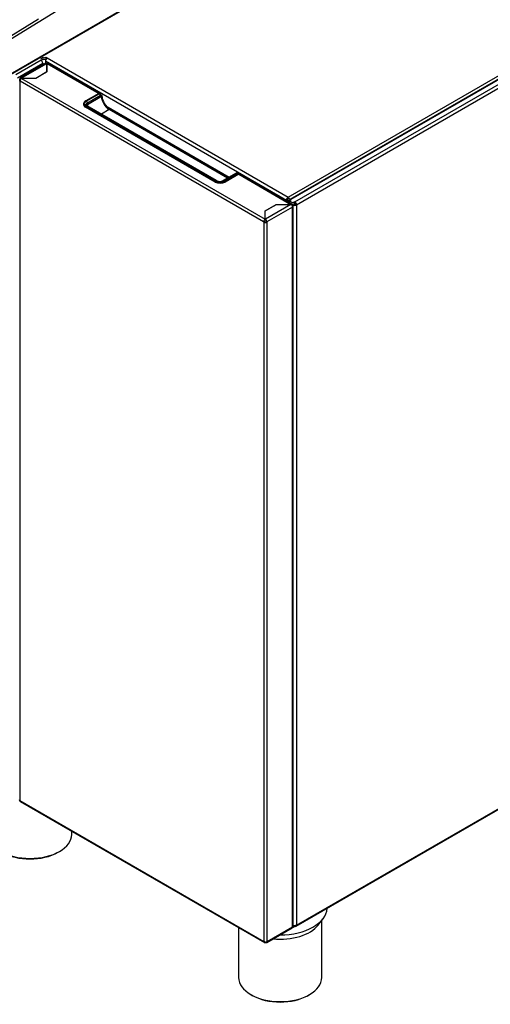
# Model space of a CAD drawing. Header units: millimetres. Extents: x 0 to 287, y 0 to 200.
# Tile 49 of 54: x 231 to 254, y 85 to 132. Entities that reach past the tile are written whole.
import ezdxf

# ---------------------------------------------------------------- set-up
doc = ezdxf.new("R2010")
doc.units = ezdxf.units.MM
doc.layers.add('130.191_BW4C_CTM', color=7, linetype='Continuous')
doc.layers.add('Défaut', color=7, linetype='Continuous')

# ---------------------------------------------------------------- blocks, each defined once
blk = doc.blocks.new('SE3')
at = {"layer": '130.191_BW4C_CTM', "color": 7, "linetype": 'Continuous'}
for p, q in [((261.213, 149.64), (226.695, 128.319)), ((228.037, 127.588), (261.279, 146.78)), ((228.058, 127.634), (261.3, 146.826)), ((244.356, 123.412), (277.024, 142.273)), ((277.216, 142.23), (244.428, 123.3)), ((277.27, 142.225), (244.482, 123.294)), ((244.674, 123.183), (277.732, 142.269)), ((277.823, 142.126), (244.759, 123.036)), ((226.622, 128.44), (232.362, 131.986)), ((232.421, 130.119), (232.527, 130.058)), ((232.424, 130.117), (232.494, 130.158)), ((232.547, 130.128), (232.491, 130.16)), ((232.547, 130.046), (232.527, 130.058)), ((232.689, 130.128), (232.706, 130.138)), ((232.706, 130.056), (232.689, 130.046)), ((232.706, 130.138), (232.777, 130.097)), ((232.724, 130.046), (232.706, 130.056)), ((232.777, 130.097), (244.356, 123.412)), ((232.479, 129.989), (231.272, 129.292)), ((231.351, 129.145), (232.563, 129.844)), ((232.707, 129.843), (231.477, 129.133)), ((231.529, 129.127), (232.755, 129.835)), ((232.479, 129.989), (232.527, 130.017)), ((232.563, 129.844), (232.563, 129.76)), ((244.268, 123.259), (232.689, 129.944)), ((232.689, 129.944), (232.689, 129.832)), ((232.755, 129.835), (232.755, 129.84)), ((232.755, 129.431), (232.755, 129.835)), ((232.765, 129.835), (235.254, 128.398)), ((232.765, 129.835), (232.765, 129.428)), ((235.303, 128.405), (232.817, 129.84)), ((231.455, 129.085), (231.529, 129.127)), ((231.529, 129.127), (231.535, 129.124)), ((231.535, 129.124), (232.224, 129.124)), ((232.228, 129.118), (231.545, 129.118)), ((231.545, 129.118), (243.245, 122.364)), ((232.224, 129.124), (232.755, 129.431)), ((232.765, 129.428), (232.228, 129.118)), ((232.685, 129.391), (232.685, 129.383)), ((232.76, 129.434), (232.765, 129.431)), ((231.455, 129.067), (231.455, 129.085)), ((231.455, 128.981), (231.455, 129.067)), ((231.455, 128.981), (231.455, 94.428)), ((231.455, 128.981), (231.47, 128.972)), ((243.17, 122.235), (231.47, 128.99)), ((231.47, 128.972), (231.47, 128.99)), ((235.252, 128.397), (234.628, 128.037)), ((234.653, 128.022), (235.277, 128.383)), ((235.33, 128.291), (234.706, 127.93)), ((234.706, 127.869), (235.383, 128.26)), ((235.277, 128.383), (235.252, 128.397)), ((235.344, 128.346), (235.344, 128.346)), ((235.344, 128.336), (235.344, 128.297)), ((234.527, 127.902), (234.527, 127.832)), ((234.621, 128.033), (234.628, 128.037)), ((234.621, 128.033), (234.621, 128.032)), ((234.621, 127.771), (234.621, 127.73)), ((240.843, 124.179), (234.621, 127.771)), ((240.838, 124.141), (234.623, 127.729)), ((234.628, 127.784), (240.85, 124.191)), ((240.875, 124.205), (234.653, 127.798)), ((240.913, 124.209), (234.69, 127.802)), ((234.706, 127.93), (234.706, 127.869)), ((235.601, 127.793), (241.518, 124.377)), ((235.754, 127.617), (235.382, 127.402)), ((241.442, 124.333), (235.754, 127.617)), ((241.464, 124.346), (235.792, 127.621)), ((241.851, 124.569), (241.227, 124.209)), ((241.888, 124.566), (241.264, 124.205)), ((241.289, 124.191), (241.913, 124.551)), ((241.92, 124.539), (241.296, 124.179)), ((241.98, 124.514), (241.333, 124.141)), ((241.913, 124.551), (241.888, 124.566)), ((241.98, 124.514), (244.485, 123.068)), ((244.538, 123.073), (242.033, 124.519)), ((240.843, 124.179), (240.843, 124.138)), ((241.211, 124.158), (241.211, 124.144)), ((241.296, 124.179), (241.296, 124.122)), ((243.245, 122.758), (243.781, 123.068)), ((243.255, 122.756), (243.785, 123.062)), ((244.485, 123.062), (243.26, 122.355)), ((243.657, 122.988), (243.65, 122.992)), ((243.721, 123.033), (243.728, 123.029)), ((243.781, 123.068), (244.485, 123.068)), ((243.785, 123.068), (243.795, 123.062)), ((243.785, 123.062), (244.485, 123.062)), ((244.356, 123.208), (244.268, 123.259)), ((244.282, 123.322), (244.414, 123.245)), ((244.356, 123.33), (244.303, 123.361)), ((244.409, 123.361), (244.356, 123.33)), ((244.356, 123.208), (244.356, 123.178)), ((244.406, 123.169), (244.356, 123.197)), ((244.356, 123.068), (244.356, 123.062)), ((244.406, 123.25), (244.482, 123.294)), ((244.406, 123.24), (244.49, 123.289)), ((244.406, 123.24), (244.589, 123.134)), ((244.406, 123.149), (244.406, 123.233)), ((244.454, 123.213), (244.406, 123.233)), ((244.406, 123.062), (244.406, 123.068)), ((244.49, 123.289), (244.482, 123.294)), ((244.56, 123.025), (244.485, 123.068)), ((244.543, 123.009), (244.734, 123.12)), ((244.565, 123.016), (244.545, 123.005)), ((244.565, 123.016), (244.565, 122.931)), ((244.674, 123.183), (244.589, 123.134)), ((244.589, 122.994), (244.589, 123.036)), ((244.595, 88.409), (244.595, 122.973)), ((244.674, 123.118), (244.609, 123.146)), ((244.626, 123.139), (244.687, 123.175)), ((244.674, 123.016), (244.674, 123.118)), ((244.674, 123.053), (244.688, 123.061)), ((244.683, 123.09), (244.697, 123.082)), ((244.688, 123.077), (244.741, 123.107)), ((244.688, 123.017), (244.688, 123.077)), ((244.759, 123.036), (244.759, 88.45)), ((243.245, 122.364), (243.245, 122.758)), ((243.255, 122.608), (243.245, 122.614)), ((243.255, 122.358), (243.255, 122.756)), ((243.332, 122.809), (243.339, 122.804)), ((244.565, 122.936), (243.334, 122.226)), ((244.565, 122.931), (244.565, 122.936)), ((244.565, 88.366), (244.565, 122.931)), ((243.17, 122.235), (243.17, 122.217)), ((243.17, 122.217), (243.186, 122.208)), ((243.315, 122.295), (243.175, 122.214)), ((243.18, 122.284), (243.238, 122.25)), ((243.186, 122.208), (243.186, 87.655)), ((243.26, 122.355), (243.255, 122.358)), ((243.334, 122.208), (243.334, 122.226)), ((243.334, 122.208), (243.334, 87.655)), ((244.734, 88.395), (277.799, 107.484)), ((244.759, 88.45), (277.823, 107.539)), ((231.455, 94.428), (243.186, 87.655)), ((231.477, 94.38), (243.208, 87.607)), ((233.953, 92.806), (233.953, 92.95)), ((233.297, 91.948), (233.367, 91.989)), ((244.759, 88.45), (244.674, 88.401)), ((245.795, 88.454), (246.023, 88.748)), ((245.969, 85.931), (245.969, 88.679)), ((241.969, 88.322), (241.969, 85.931)), ((243.323, 87.613), (244.543, 88.318)), ((243.344, 87.661), (244.565, 88.366)), ((244.565, 88.366), (244.589, 88.352)), ((244.589, 88.352), (244.674, 88.401)), ((244.589, 88.389), (244.589, 88.352)), ((243.26, 87.613), (243.186, 87.655)), ((243.26, 87.638), (243.26, 87.613)), ((243.27, 87.618), (243.334, 87.655)), ((243.27, 87.618), (243.27, 87.638)), ((243.334, 87.655), (243.344, 87.661)), ((242.555, 85.114), (242.626, 85.074)), ((245.313, 85.074), (245.384, 85.114))]:
    blk.add_line(p, q, dxfattribs=at)
for centre, radius, start, end in [((236.186, 128.32), 0.781, 182.1673, 211.4769), ((236.203, 128.279), 0.776, 208.1598, 237.9494), ((241.07, 124.525), 0.353, 243.6244, 296.3756)]:
    blk.add_arc(centre, radius, start, end, dxfattribs=at)
for centre, major_axis, start_param, end_param in [((232.492, 130.037), (-0.05, 0), 2.356194, 3.926991), ((232.618, 130.168), (0.1, 0), 3.926991, 5.497787), ((232.777, 129.995), (0.062, 0.108), 0.785398, 2.356194), ((232.479, 129.893), (0.059, -0.102), 0.785398, 2.356194), ((232.618, 130.087), (-0.1, 0), 0.785398, 2.356194), ((232.76, 129.752), (0.0525, -0.0909), 2.423313, 3.141593), ((232.765, 129.749), (-0.0525, -0.0909), 3.141593, 3.926991), ((231.529, 129.042), (0.0525, -0.0909), 2.356194, 3.926991), ((231.545, 129.033), (-0.0525, -0.0909), 3.926991, 5.497787), ((232.76, 129.515), (0.05, -0.0866), -0.856168, -0.785398), ((235.245, 128.279), (-0.07, -0.121), 2.356194, 3.83712), ((235.277, 128.322), (-0.0375, 0.065), 3.926991, 5.497787), ((235.27, 128.303), (-0.0525, -0.0909), 2.356194, 3.069811), ((235.33, 128.23), (-0.0375, -0.065), 2.356194, 3.926991), ((235.807, 128.077), (-0.3, 0.52), 0.785398, 0.903501), ((235.33, 128.291), (-0.075, 0), 2.356194, 3.926991), ((235.754, 128.046), (0.263, -0.455), 3.926991, 5.497787), ((234.847, 127.902), (0.32, 0), 2.356194, 3.926991), ((234.87, 127.872), (0.35, 0), 2.935055, 3.926991), ((234.847, 127.91), (0.31, 0), 2.356194, 3.926991), ((234.847, 127.788), (0.32, 0), -3.529077, -3.456112), ((234.847, 127.91), (0.275, 0), 2.356194, 3.926991), ((234.628, 127.775), (-0.005, -0.00866), 3.926991, 5.497787), ((234.847, 127.849), (0.2, 0), 2.356194, 3.143946), ((234.653, 127.961), (-0.0375, 0.065), 3.926991, 5.497787), ((234.653, 127.737), (-0.0375, -0.065), 3.141593, 3.926991), ((234.847, 127.788), (0.2, 0), 2.356194, 2.809298), ((235.754, 127.556), (-0.0375, -0.065), 3.141593, 3.926991), ((241.888, 124.504), (0.0375, -0.065), 2.356194, 3.141593), ((241.835, 124.474), (-0.0375, -0.065), 2.626127, 2.918731), ((241.92, 124.425), (-0.07, -0.121), 2.783838, 3.926991), ((241.98, 124.428), (-0.0525, -0.0909), 3.141593, 3.926991), ((241.086, 124.284), (0.35, 0), 3.926991, 5.497787), ((240.85, 124.183), (-0.005, -0.00866), 3.926991, 5.497787), ((241.07, 124.309), (0.32, 0), 3.926991, 5.497787), ((241.07, 124.317), (-0.31, 0), 0.785398, 2.356194), ((240.875, 124.144), (-0.0375, -0.065), 3.143599, 3.926991), ((241.07, 124.317), (0.275, 0), 3.926991, 5.497787), ((241.264, 124.144), (0.0375, -0.065), 2.356194, 3.135081), ((244.356, 123.31), (-0.063, -0.108), 3.926991, 5.497787), ((244.482, 123.206), (0.054, -0.0935), 2.356194, 3.926991), ((244.356, 123.31), (-0.062, 0.108), 3.966231, 4.055141), ((244.485, 122.982), (-0.0525, -0.0909), 2.356194, 3.926991), ((244.485, 122.976), (0.148, 0), 1.503678, 1.570796), ((244.49, 122.979), (0.0525, -0.0909), 0.785398, 2.289076), ((244.49, 122.973), (-0.105, 0), 2.356057, 3.926991), ((244.674, 123.085), (-0.12, 0), 0.785398, 2.356194), ((244.674, 123.085), (0.06, -0.104), 0.785398, 2.356194), ((243.245, 122.278), (0.0525, 0.0909), 0.785398, 2.356194), ((243.26, 122.251), (-0.105, 0), 0.785398, 2.356194), ((243.26, 122.269), (0.0525, -0.0909), 0.785398, 2.356194), ((231.529, 94.471), (0.105, 0), 3.141593, 3.926991), ((231.529, 94.471), (0.0525, 0.0909), 2.356194, 3.141593), ((231.953, 92.806), (2, 0), 3.141593, 6.283185), ((231.953, 92.724), (-1.9, 0), 0.785398, 2.356194), ((243.969, 89.279), (2.25, 0), 4.706937, 6.262533), ((243.969, 88.925), (2, 0), 4.539155, 5.862651), ((244.674, 88.499), (0.12, 0), 3.995471, 5.497787), ((244.674, 88.499), (-0.06, 0.104), 2.356194, 3.926991), ((244.49, 88.409), (-0.0525, 0.0909), 3.141593, 3.926991), ((244.49, 88.409), (-0.105, 0), 2.356194, 3.141593), ((243.26, 87.698), (0.0525, 0.0909), 2.356194, 3.926991), ((243.26, 87.698), (-0.105, 0), 0.785398, 2.356194), ((243.27, 87.704), (-0.0525, 0.0909), 2.356194, 3.926991), ((243.969, 85.931), (2, 0), 3.141593, 6.283185), ((243.969, 85.849), (-1.9, 0), 0.785398, 2.356194)]:
    blk.add_ellipse(centre, major_axis=major_axis, ratio=0.57735, start_param=start_param, end_param=end_param, dxfattribs=at)
for points, knots in [([(234.69, 127.802), (234.679, 127.809), (234.659, 127.823), (234.647, 127.842), (234.647, 127.846), (234.648, 127.848)], [0, 0, 0, 0, 0.308572, 0.696134, 1, 1, 1, 1]), ([(234.706, 127.869), (234.706, 127.864), (234.706, 127.853), (234.707, 127.836), (234.71, 127.819), (234.713, 127.802), (234.716, 127.789), (234.718, 127.782), (234.718, 127.781)], [0, 0, 0, 0, 0.0226901, 0.0454536, 0.0683037, 0.0912533, 0.1143156, 0.1191586, 0.1191586, 0.1191586, 0.1191586])]:
    blk.add_open_spline(points, degree=3, knots=knots, dxfattribs=at)

msp = doc.modelspace()

# ---------------------------------------------------------------- block references
at = {"layer": 'Défaut'}
msp.add_blockref('SE3', (0, 0), dxfattribs=at)

doc.saveas('drawing.dxf')
